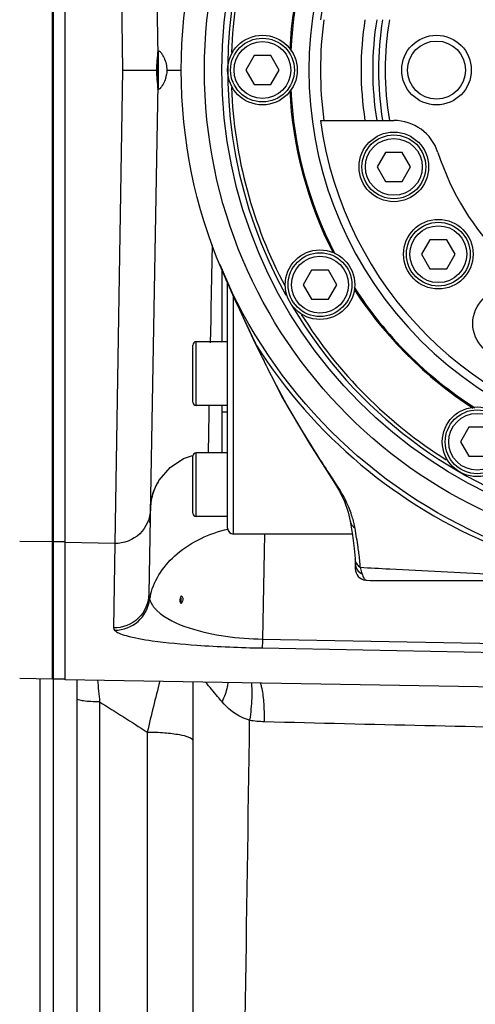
# Model space of a CAD drawing. Header units: millimetres. Extents: x 0 to 4205, y 0 to 2970.
# Tile 14 of 85: x 1136 to 1176, y 2318 to 2403. Entities that reach past the tile are written whole.
import ezdxf

# ---------------------------------------------------------------- set-up
doc = ezdxf.new("R2010")
doc.units = ezdxf.units.MM
doc.header["$LTSCALE"] = 231.275
doc.layers.get('0').update_dxf_attribs({"linetype": 'CONTINUOUS'})
for name, color, linetype in [('204101000011_DXF_DIMENSION', 7, 'CONTINUOUS'), ('304102000050DXF_CONTINUOUS_LINE', 7, 'CONTINUOUS'), ('304102000054DXF_CONTINUOUS_LINE', 7, 'CONTINUOUS'), ('304102000056DXF_CONTINUOUS_LINE', 7, 'CONTINUOUS'), ('304102000058DXF_CONTINUOUS_LINE', 7, 'CONTINUOUS'), ('304102000060DXF_CONTINUOUS_LINE', 7, 'CONTINUOUS'), ('304104000282DXF_CONTINUOUS_LINE', 7, 'CONTINUOUS'), ('304106000052DXF_CONTINUOUS_LINE', 7, 'CONTINUOUS'), ('304109000036DXF_CONTINUOUS_LINE', 7, 'CONTINUOUS'), ('304302000060DXF_CONTINUOUS_LINE', 7, 'CONTINUOUS'), ('304302000063DXF_CONTINUOUS_LINE', 7, 'CONTINUOUS'), ('501023000061DXF_CONTINUOUS_LINE', 7, 'CONTINUOUS'), ('501023000069DXF_CONTINUOUS_LINE', 7, 'CONTINUOUS'), ('501023000105DXF_CONTINUOUS_LINE', 7, 'CONTINUOUS'), ('501023000127DXF_CONTINUOUS_LINE', 7, 'CONTINUOUS'), ('604006000009DXF_CONTINUOUS_LINE', 7, 'CONTINUOUS')]:
    doc.layers.add(name, color=color, linetype=linetype)
doc.styles.get("Standard").update_dxf_attribs({"font": 'txt', "width": 0.7})
doc.dimstyles.new('DIMSTYLE_2', dxfattribs={"dimtxt": 35, "dimasz": 25, "dimexe": 4, "dimexo": 0.2, "dimgap": 1.75, "dimtad": 1, "dimdec": 1, "dimdsep": 46, "dimtxsty": 'Standard', "dimblk": '_FILLED', "dimblk1": '_FILLED', "dimblk2": '_FILLED', "dimcen": 0.09, "dimclrt": 5, "dimazin": 2, "dimtp": 0.01, "dimtm": 0.01, "dimtfac": 1, "dimtdec": 1, "dimtofl": 0, "dimtmove": 0, "dimatfit": 3, "dimldrblk": '_FILLED', "dimfxl": 0, "dimtolj": 1, "dimarcsym": 0})

# ---------------------------------------------------------------- blocks, each defined once
blk = doc.blocks.new('_FILLED')
at = {"color": 0, "linetype": 'ByBlock'}
blk.add_solid([(0, 0), (-1, 0.17), (-1, -0.17)], dxfattribs=at)
blk = doc.blocks.new('*D3')
at = {"layer": '204101000011_DXF_DIMENSION', "color": 2, "linetype": 'Continuous'}
for p, q in [((1075.791, 2364.189), (1075.791, 2558.723)), ((1312.855, 2364.893), (1312.855, 2558.723)), ((1075.791, 2538.723), (1194.323, 2538.723)), ((1312.855, 2538.723), (1194.323, 2538.723))]:
    blk.add_line(p, q, dxfattribs=at)
at = {"layer": '204101000011_DXF_DIMENSION', "color": 2, "linetype": 'Continuous', "xscale": 25, "yscale": 25, "zscale": 25, "rotation": 180}
blk.add_blockref('_FILLED', (1075.791, 2538.723), dxfattribs=at)
at = {"layer": '204101000011_DXF_DIMENSION', "color": 2, "linetype": 'Continuous', "xscale": 25, "yscale": 25, "zscale": 25}
blk.add_blockref('_FILLED', (1312.855, 2538.723), dxfattribs=at)

msp = doc.modelspace()

# ---------------------------------------------------------------- linework, layer by layer
at = {"layer": '304102000050DXF_CONTINUOUS_LINE', "color": 9, "linetype": 'Continuous'}
msp.add_line((1138.151, 2302.483), (1138.151, 2346.173), dxfattribs=at)
at = {"layer": '304102000050DXF_CONTINUOUS_LINE', "color": 7, "linetype": 'Continuous'}
msp.add_line((1139.323, 2305.312), (1139.323, 2346.155), dxfattribs=at)
at = {"layer": '304102000054DXF_CONTINUOUS_LINE', "color": 7, "linetype": 'Continuous'}
for p, q in [((1139.231, 2371.747), (1139.323, 2371.738)), ((1141.323, 2346.08), (1141.323, 2299.621)), ((1151.323, 2345.905), (1151.323, 2294.301))]:
    msp.add_line(p, q, dxfattribs=at)
at = {"layer": '304102000054DXF_CONTINUOUS_LINE', "color": 9, "linetype": 'Continuous'}
for p, q in [((1143.288, 2344.193), (1143.288, 2297.62)), ((1147.393, 2341.593), (1147.393, 2297.549))]:
    msp.add_line(p, q, dxfattribs=at)
for centre, radius, start, end in [((1138.932, 2370.512), 2.191, 79.45561, 82.15139), ((1452.84, 2268.557), 314.058, 165.72998, 166.55246), ((-20067.312, 2638.729), 21225.594, 359.0613419, 359.2006756), ((1157.715, 2351.566), 9.067, 260.4892, 268.50088), ((1266.742, 6537.422), 4196.343, 268.507969, 268.886382)]:
    msp.add_arc(centre, radius, start, end, dxfattribs=at)
for points in [[(1143.106, 2346.065), (1143.167, 2345.441), (1143.228, 2344.817), (1143.288, 2344.193)], [(1157.121, 2345.844), (1157.161, 2345.734), (1157.193, 2345.622), (1157.221, 2345.508)], [(1143.288, 2344.193), (1144.656, 2343.326), (1146.025, 2342.459), (1147.393, 2341.593)]]:
    msp.add_open_spline(points, degree=3, dxfattribs=at)
for points, knots in [([(1153.84, 2344.209), (1153.713, 2344.359), (1153.239, 2344.921), (1152.764, 2345.482), (1152.416, 2345.894)], [0, 0, 0, 0, 0.267438, 1, 1, 1, 1]), ([(1154.341, 2345.867), (1154.33, 2345.738), (1154.241, 2345.164), (1154.035, 2344.614), (1153.84, 2344.209)], [0, 0, 0, 0, 0.223474, 1, 1, 1, 1]), ([(1156.345, 2345.856), (1156.429, 2345.42), (1156.413, 2344.327), (1156.308, 2343.254), (1156.217, 2342.624)], [0, 0, 0, 0, 0.410649, 1, 1, 1, 1]), ([(1157.221, 2345.508), (1157.325, 2345.081), (1157.446, 2344.076), (1157.48, 2343.069), (1157.478, 2342.502)], [0, 0, 0, 0, 0.436933, 1, 1, 1, 1]), ([(1143.288, 2344.193), (1143.036, 2344.193), (1142.58, 2344.205), (1141.943, 2344.26), (1141.589, 2344.326), (1141.323, 2344.408), (1141.323, 2344.469)], [0, 0, 0, 0, 0.375477, 0.693723, 0.90949, 1, 1, 1, 1]), ([(1156.217, 2342.624), (1155.977, 2342.684), (1155.067, 2343.015), (1154.301, 2343.663), (1153.84, 2344.209)], [0, 0, 0, 0, 0.25799, 1, 1, 1, 1]), ([(1147.393, 2341.593), (1147.896, 2341.591), (1148.818, 2341.562), (1150.073, 2341.402), (1150.837, 2341.242), (1151.323, 2340.986), (1151.323, 2340.849)], [0, 0, 0, 0, 0.369602, 0.683773, 0.899685, 1, 1, 1, 1])]:
    msp.add_open_spline(points, degree=3, knots=knots, dxfattribs=at)
at = {"layer": '304102000056DXF_CONTINUOUS_LINE', "color": 7, "linetype": 'Continuous'}
for q in [(1139.223, 2451.155), (1136.4, 2346.204)]:
    msp.add_line((1139.223, 2346.155), q, dxfattribs=at)
at = {"layer": '304102000056DXF_CONTINUOUS_LINE', "color": 9, "linetype": 'Continuous'}
msp.add_line((1139.223, 2357.981), (1136.4, 2358.03), dxfattribs=at)
at = {"layer": '304102000058DXF_CONTINUOUS_LINE', "color": 7, "linetype": 'Continuous'}
for p, q in [((1140.323, 2346.097), (1140.323, 2451.212)), ((1147.653, 2437.023), (1148.302, 2399.86)), ((1148.323, 2400.246), (1148.323, 2400.622)), ((1148.323, 2400.232), (1148.323, 2397.077)), ((1145.27, 2398.655), (1148.223, 2398.655)), ((1148.223, 2398.655), (1148.28, 2398.655)), ((1149.083, 2398.655), (1150.351, 2398.655)), ((1148.302, 2397.449), (1147.653, 2360.286)), ((1148.323, 2396.687), (1148.323, 2397.063)), ((1153.823, 2381.47), (1153.823, 2375.242)), ((1153.823, 2369.742), (1153.823, 2365.665)), ((1148.323, 2363.149), (1148.323, 2363.165)), ((1147.649, 2360.029), (1147.535, 2353.501)), ((1150.323, 2352.668), (1150.323, 2353.126)), ((1194.323, 2345.155), (1140.323, 2346.097))]:
    msp.add_line(p, q, dxfattribs=at)
at = {"layer": '304102000058DXF_CONTINUOUS_LINE', "color": 9, "linetype": 'Continuous'}
for p, q in [((1144.61, 2439.46), (1145.27, 2398.655)), ((1145.27, 2398.655), (1144.61, 2357.849)), ((1152.911, 2378.113), (1153.021, 2383.582)), ((1152.896, 2377.347), (1152.897, 2377.444)), ((1152.897, 2377.444), (1152.9, 2377.55)), ((1152.9, 2377.55), (1152.902, 2377.67)), ((1152.902, 2377.67), (1152.904, 2377.75)), ((1152.904, 2377.75), (1152.905, 2377.816)), ((1152.905, 2377.816), (1152.907, 2377.899)), ((1152.907, 2377.899), (1152.909, 2377.998)), ((1152.909, 2377.998), (1152.911, 2378.113)), ((1152.851, 2375.153), (1152.892, 2377.159)), ((1152.892, 2377.159), (1152.893, 2377.203)), ((1152.893, 2377.203), (1152.894, 2377.266)), ((1152.894, 2377.266), (1152.896, 2377.347)), ((1152.661, 2365.655), (1152.729, 2369.051)), ((1152.729, 2369.051), (1152.742, 2369.689)), ((1144.61, 2357.849), (1140.323, 2357.924)), ((1157.497, 2358.655), (1157.34, 2349.604)), ((1144.61, 2357.849), (1144.483, 2350.563)), ((1157.34, 2349.604), (1185.892, 2349.066)), ((1157.286, 2348.84), (1185.839, 2348.302))]:
    msp.add_line(p, q, dxfattribs=at)
at = {"layer": '304102000058DXF_CONTINUOUS_LINE', "color": 2, "linetype": 'Continuous'}
msp.add_line((1148.293, 2396.943), (1148.294, 2396.991), dxfattribs=at)
at = {"layer": '304102000058DXF_CONTINUOUS_LINE', "color": 7, "linetype": 'Continuous'}
msp.add_lwpolyline([(1148.42, 2363.305), (1149.358, 2364.409), (1150.511, 2365.169), (1151.306, 2365.42)], dxfattribs=at)
for centre, radius, start, end in [((1147.914, 2399.637), 0.842, 40.5517, 43.50528), ((1158.876, 2398.833), 10.597, 179.14752, 180.96588), ((1163.861, 2398.745), 15.583, 177.91408, 179.09519), ((1152.212, 2360.827), 4.529, 149.93806, 152.58805), ((1152.382, 2360.729), 4.726, 148.43954, 149.93899), ((1152.258, 2360.805), 4.58, 152.60448, 158.78511)]:
    msp.add_arc(centre, radius, start, end, dxfattribs=at)
at = {"layer": '304102000058DXF_CONTINUOUS_LINE', "color": 9, "linetype": 'Continuous'}
for centre, radius, start, end in [((1144.601, 2353.387), 3.012, 269.36867, 353.65851), ((1153.147, 2352.078), 5.637, 165.99652, 170.02707), ((1150.171, 2354.101), 2.812, 218.77769, 221.31917), ((1150.42, 2354.323), 3.145, 221.35355, 225.4857)]:
    msp.add_arc(centre, radius, start, end, dxfattribs=at)
at = {"layer": '304102000058DXF_CONTINUOUS_LINE', "color": 2, "linetype": 'Continuous'}
for points in [[(1148.294, 2400.319), (1148.295, 2400.26), (1148.29, 2400.128), (1148.269, 2399.895), (1148.242, 2399.633), (1148.217, 2399.34), (1148.199, 2399.017), (1148.196, 2398.778), (1148.198, 2398.655)], [(1148.323, 2400.622), (1148.311, 2400.604), (1148.295, 2400.55), (1148.291, 2400.463), (1148.292, 2400.412)], [(1148.198, 2398.655), (1148.197, 2398.548), (1148.198, 2398.34), (1148.211, 2398.058), (1148.231, 2397.795), (1148.254, 2397.557), (1148.276, 2397.342), (1148.292, 2397.15), (1148.295, 2397.041), (1148.294, 2396.991)], [(1148.292, 2396.897), (1148.291, 2396.846), (1148.295, 2396.76), (1148.311, 2396.706), (1148.323, 2396.687)], [(1148.323, 2363.165), (1148.238, 2363.023), (1148.061, 2362.691), (1147.831, 2362.061), (1147.695, 2361.397), (1147.665, 2360.978), (1147.662, 2360.784)], [(1147.655, 2360.361), (1147.652, 2360.217), (1147.631, 2359.962), (1147.597, 2359.712), (1147.594, 2359.655), (1147.598, 2359.655)], [(1147.598, 2359.655), (1147.601, 2359.655), (1147.613, 2359.685), (1147.637, 2359.814), (1147.647, 2359.95), (1147.649, 2360.029)]]:
    msp.add_open_spline(points, degree=3, dxfattribs=at)
at = {"layer": '304102000058DXF_CONTINUOUS_LINE', "color": 7, "linetype": 'Continuous'}
for points, knots in [([(1148.352, 2400.292), (1148.357, 2400.296), (1148.368, 2400.303), (1148.381, 2400.305), (1148.387, 2400.305)], [0, 0, 0, 0, 0.500037, 1, 1, 1, 1]), ([(1148.288, 2399.312), (1148.293, 2399.454), (1148.302, 2399.637), (1148.303, 2399.82), (1148.302, 2399.86)], [0, 0, 0, 0, 0.778606, 1, 1, 1, 1]), ([(1148.316, 2400.224), (1148.318, 2400.229), (1148.32, 2400.239), (1148.324, 2400.248), (1148.325, 2400.252)], [0, 0, 0, 0, 0.521088, 1, 1, 1, 1]), ([(1148.325, 2400.252), (1148.328, 2400.259), (1148.334, 2400.271), (1148.342, 2400.282), (1148.346, 2400.286)], [0, 0, 0, 0, 0.536544, 1, 1, 1, 1]), ([(1148.346, 2400.286), (1148.347, 2400.287), (1148.349, 2400.289), (1148.351, 2400.291), (1148.352, 2400.292)], [0, 0, 0, 0, 0.506927, 1, 1, 1, 1]), ([(1148.554, 2400.184), (1148.564, 2400.172), (1148.584, 2400.147), (1148.604, 2400.121), (1148.614, 2400.108)], [0, 0, 0, 0, 0.479601, 1, 1, 1, 1]), ([(1148.709, 2399.962), (1148.758, 2399.88), (1148.966, 2399.475), (1149.076, 2399.015), (1149.083, 2398.655)], [0, 0, 0, 0, 0.209828, 1, 1, 1, 1]), ([(1149.083, 2398.655), (1149.08, 2398.503), (1149.022, 2397.992), (1148.826, 2397.494), (1148.614, 2397.202)], [0, 0, 0, 0, 0.295825, 1, 1, 1, 1]), ([(1148.387, 2397.005), (1148.371, 2397.005), (1148.334, 2397.025), (1148.322, 2397.063), (1148.316, 2397.085)], [0, 0, 0, 0, 0.414824, 1, 1, 1, 1]), ([(1148.463, 2397.037), (1148.451, 2397.028), (1148.427, 2397.013), (1148.399, 2397.005), (1148.387, 2397.005)], [0, 0, 0, 0, 0.56821, 1, 1, 1, 1]), ([(1148.525, 2397.094), (1148.515, 2397.083), (1148.495, 2397.063), (1148.474, 2397.045), (1148.463, 2397.037)], [0, 0, 0, 0, 0.535285, 1, 1, 1, 1]), ([(1148.614, 2397.202), (1148.599, 2397.182), (1148.571, 2397.145), (1148.54, 2397.109), (1148.525, 2397.094)], [0, 0, 0, 0, 0.532516, 1, 1, 1, 1]), ([(1148.356, 2363.202), (1148.371, 2363.228), (1148.399, 2363.25), (1148.41, 2363.305), (1148.42, 2363.305)], [0, 0, 0, 0, 0.740658, 1, 1, 1, 1]), ([(1147.662, 2360.767), (1147.664, 2360.904), (1147.697, 2361.48), (1147.829, 2362.052), (1147.988, 2362.462)], [0, 0, 0, 0, 0.237961, 1, 1, 1, 1]), ([(1147.644, 2360.005), (1147.636, 2360.005), (1147.654, 2360.054), (1147.646, 2360.073), (1147.647, 2360.096)], [0, 0, 0, 0, 0.251477, 1, 1, 1, 1]), ([(1150.323, 2353.33), (1150.341, 2353.317), (1150.376, 2353.289), (1150.403, 2353.253), (1150.414, 2353.234)], [0, 0, 0, 0, 0.491013, 1, 1, 1, 1]), ([(1150.414, 2353.234), (1150.434, 2353.2), (1150.492, 2352.994), (1150.393, 2352.786), (1150.323, 2352.632)], [0, 0, 0, 0, 0.18601, 1, 1, 1, 1])]:
    msp.add_open_spline(points, degree=3, knots=knots, dxfattribs=at)
for points in [[(1148.387, 2400.305), (1148.442, 2400.305), (1148.487, 2400.256), (1148.525, 2400.216)], [(1148.3, 2399.987), (1148.298, 2400.066), (1148.296, 2400.148), (1148.316, 2400.224)], [(1148.614, 2400.108), (1148.648, 2400.061), (1148.679, 2400.012), (1148.709, 2399.962)], [(1148.293, 2397.859), (1148.283, 2398.124), (1148.276, 2398.39), (1148.28, 2398.655)], [(1148.301, 2397.642), (1148.299, 2397.714), (1148.296, 2397.787), (1148.293, 2397.859)], [(1148.316, 2397.085), (1148.296, 2397.162), (1148.298, 2397.243), (1148.3, 2397.322)], [(1148.302, 2397.449), (1148.303, 2397.513), (1148.302, 2397.578), (1148.301, 2397.642)], [(1147.647, 2360.096), (1147.65, 2360.159), (1147.652, 2360.222), (1147.653, 2360.286)], [(1150.238, 2352.915), (1150.238, 2353.056), (1150.275, 2353.197), (1150.323, 2353.33)], [(1150.323, 2352.632), (1150.26, 2352.708), (1150.238, 2352.817), (1150.238, 2352.915)]]:
    msp.add_open_spline(points, degree=3, dxfattribs=at)
at = {"layer": '304102000058DXF_CONTINUOUS_LINE', "color": 9, "linetype": 'Continuous'}
for points, knots in [([(1147.662, 2360.773), (1147.649, 2360.013), (1146.975, 2358.437), (1145.374, 2357.836), (1144.61, 2357.849)], [0, 0, 0, 0, 0.498589, 1, 1, 1, 1]), ([(1147.677, 2353.442), (1148.015, 2354.795), (1149.892, 2357.444), (1152.756, 2358.706), (1154.333, 2359.087)], [0, 0, 0, 0, 0.462168, 1, 1, 1, 1]), ([(1147.535, 2353.501), (1147.522, 2352.737), (1146.851, 2351.157), (1145.248, 2350.549), (1144.483, 2350.563)], [0, 0, 0, 0, 0.49946, 1, 1, 1, 1]), ([(1147.595, 2353.054), (1147.649, 2352.864), (1147.772, 2352.615), (1147.933, 2352.397), (1147.979, 2352.34)], [0, 0, 0, 0, 0.729278, 1, 1, 1, 1]), ([(1148.215, 2352.08), (1148.967, 2351.339), (1152.024, 2350.029), (1155.203, 2349.651), (1157.34, 2349.604)], [0, 0, 0, 0, 0.330735, 1, 1, 1, 1]), ([(1144.568, 2350.375), (1144.663, 2350.27), (1144.996, 2350.086), (1146.068, 2349.73), (1148.335, 2349.361), (1152.243, 2348.998), (1155.41, 2348.875), (1157.286, 2348.84)], [0, 0, 0, 0, 0.032946, 0.085783, 0.263761, 0.563597, 1, 1, 1, 1]), ([(1157.339, 2349.604), (1157.331, 2349.425), (1157.306, 2349.174), (1157.311, 2348.912), (1157.286, 2348.84)], [0, 0, 0, 0, 0.699847, 1, 1, 1, 1])]:
    msp.add_open_spline(points, degree=3, knots=knots, dxfattribs=at)
for points in [[(1147.535, 2353.501), (1147.532, 2353.35), (1147.555, 2353.199), (1147.595, 2353.054)], [(1144.483, 2350.563), (1144.482, 2350.494), (1144.522, 2350.426), (1144.568, 2350.375)]]:
    msp.add_open_spline(points, degree=3, dxfattribs=at)
at = {"layer": '304102000060DXF_CONTINUOUS_LINE', "color": 7, "linetype": 'Continuous'}
for p, q in [((1153.642, 2381.89), (1153.64, 2381.894)), ((1163.484, 2363.154), (1163.485, 2363.153)), ((1164.892, 2359.769), (1164.893, 2359.769)), ((1165.225, 2357.426), (1165.299, 2356.542)), ((1165.299, 2356.542), (1165.299, 2356.542)), ((1165.323, 2356.429), (1165.323, 2355.68)), ((1167.457, 2354.655), (1178.336, 2354.655))]:
    msp.add_line(p, q, dxfattribs=at)
at = {"layer": '304102000060DXF_CONTINUOUS_LINE', "color": 9, "linetype": 'Continuous'}
for p, q in [((1156.725, 2375.03), (1156.812, 2374.923)), ((1156.812, 2374.923), (1156.756, 2375.043)), ((1163.485, 2363.153), (1163.689, 2362.959)), ((1163.689, 2362.959), (1163.541, 2363.184))]:
    msp.add_line(p, q, dxfattribs=at)
at = {"layer": '304102000060DXF_CONTINUOUS_LINE', "color": 7, "linetype": 'Continuous'}
for points in [[(1153.642, 2381.89), (1154.672, 2379.499), (1155.787, 2377.062), (1156.725, 2375.03)], [(1156.725, 2375.03), (1159.007, 2370.477), (1161.399, 2366.406), (1163.484, 2363.154)], [(1163.485, 2363.153), (1163.952, 2362.369), (1164.394, 2361.452), (1164.712, 2360.557), (1164.893, 2359.769)], [(1164.892, 2359.769), (1165.083, 2358.559), (1165.225, 2357.426)], [(1165.299, 2356.542), (1165.311, 2356.353), (1165.322, 2356.181), (1165.323, 2356.131)]]:
    msp.add_lwpolyline(points, dxfattribs=at)
for radius in [44, 40.5]:
    msp.add_circle((1194.323, 2398.655), radius, dxfattribs=at)
at = {"layer": '304102000060DXF_CONTINUOUS_LINE', "color": 9, "linetype": 'Continuous'}
msp.add_circle((1194.323, 2398.655), 42, dxfattribs=at)
for centre, radius, start, end in [((1194.323, 2398.655), 44.388, 212.32037, 247.73139), ((1215.043, 2401.559), 64.034, 204.58063, 205.8808), ((1217.308, 2402.663), 66.554, 205.88451, 207.53116), ((1156.892, 2357.606), 8.551, 13.90957, 17.29362), ((1157.213, 2357.687), 8.22, 10.2733, 13.90209), ((1166.229, 2356.598), 0.932, 183.45605, 193.02642), ((1166.215, 2356.595), 0.918, 193.04597, 194.60172)]:
    msp.add_arc(centre, radius, start, end, dxfattribs=at)
at = {"layer": '304102000060DXF_CONTINUOUS_LINE', "color": 7, "linetype": 'Continuous'}
for centre, radius, start, end in [((1166.323, 2355.68), 1, 179.98382, 264.72957), ((1166.396, 2356.483), 1.806, 264.77115, 267.68068), ((1167.454, 2382.384), 27.729, 267.66215, 270.00585)]:
    msp.add_arc(centre, radius, start, end, dxfattribs=at)
at = {"layer": '304102000060DXF_CONTINUOUS_LINE', "color": 9, "linetype": 'Continuous'}
for points, knots in [([(1156.756, 2375.043), (1156.497, 2375.595), (1155.421, 2377.859), (1154.365, 2380.135), (1153.642, 2381.89)], [0, 0, 0, 0, 0.243315, 1, 1, 1, 1]), ([(1163.541, 2363.184), (1163.117, 2363.827), (1161.254, 2366.662), (1159.503, 2369.575), (1158.291, 2371.9)], [0, 0, 0, 0, 0.227218, 1, 1, 1, 1]), ([(1165.057, 2360.148), (1164.993, 2360.352), (1164.647, 2361.337), (1164.145, 2362.265), (1163.689, 2362.959)], [0, 0, 0, 0, 0.204224, 1, 1, 1, 1]), ([(1165.636, 2357.006), (1165.615, 2357.18), (1165.518, 2357.898), (1165.399, 2358.613), (1165.301, 2359.153)], [0, 0, 0, 0, 0.242918, 1, 1, 1, 1]), ([(1165.323, 2356.129), (1165.323, 2355.94), (1165.44, 2355.552), (1165.754, 2355.298), (1165.93, 2355.224)], [0, 0, 0, 0, 0.498007, 1, 1, 1, 1]), ([(1165.93, 2355.224), (1165.917, 2355.264), (1165.854, 2355.451), (1165.796, 2355.64), (1165.757, 2355.791)], [0, 0, 0, 0, 0.210023, 1, 1, 1, 1]), ([(1165.757, 2355.791), (1166.6, 2355.745), (1170.403, 2355.54), (1174.206, 2355.347), (1177.167, 2355.219)], [0, 0, 0, 0, 0.221756, 1, 1, 1, 1]), ([(1166.232, 2354.684), (1166.166, 2354.726), (1166.043, 2354.907), (1165.97, 2355.1), (1165.93, 2355.224)], [0, 0, 0, 0, 0.374798, 1, 1, 1, 1])]:
    msp.add_open_spline(points, degree=3, knots=knots, dxfattribs=at)
for points in [[(1164.893, 2359.769), (1164.934, 2359.526), (1165.095, 2359.288), (1165.301, 2359.153)], [(1165.327, 2356.363), (1165.357, 2356.247), (1165.412, 2356.134), (1165.485, 2356.038)], [(1165.757, 2355.791), (1165.729, 2356.197), (1165.687, 2356.602), (1165.636, 2357.006)], [(1165.485, 2356.038), (1165.558, 2355.94), (1165.652, 2355.855), (1165.757, 2355.791)]]:
    msp.add_open_spline(points, degree=3, dxfattribs=at)
at = {"layer": '304104000282DXF_CONTINUOUS_LINE', "color": 7, "linetype": 'Continuous'}
msp.add_line((1162.316, 2394.311), (1168.645, 2394.311), dxfattribs=at)
for radius in [3, 2.5]:
    msp.add_circle((1172.323, 2398.655), radius, dxfattribs=at)
for centre, radius, start, end in [((1194.323, 2398.655), 33, 55.41446, 34.54877), ((1194.323, 2398.655), 32.3, 97.72811, 172.27189), ((1194.323, 2398.655), 32, 172.19899, 187.80101), ((1194.323, 2398.655), 27.5, 170.91242, 189.08758), ((1194.323, 2398.655), 27, 170.74267, 189.25733), ((1194.323, 2398.655), 26.423, 170.53855, 189.46145), ((1194.323, 2398.655), 32.3, 187.72811, 262.27189), ((1168.645, 2390.311), 4, 18, 90), ((1194.323, 2398.655), 23, 198, 252)]:
    msp.add_arc(centre, radius, start, end, dxfattribs=at)
at = {"layer": '304104000282DXF_CONTINUOUS_LINE', "color": 9, "linetype": 'Continuous'}
msp.add_arc((1194.323, 2398.655), 28.5, 171.23384, 188.76616, dxfattribs=at)
at = {"layer": '304106000052DXF_CONTINUOUS_LINE', "color": 7, "linetype": 'Continuous'}
for p, q in [((1139.323, 2346.155), (1139.323, 2451.155)), ((1140.323, 2367.655), (1140.323, 2429.655)), ((1140.323, 2346.155), (1139.323, 2346.155))]:
    msp.add_line(p, q, dxfattribs=at)
at = {"layer": '304106000052DXF_CONTINUOUS_LINE', "color": 9, "linetype": 'Continuous'}
msp.add_line((1140.323, 2357.981), (1139.323, 2357.981), dxfattribs=at)
at = {"layer": '304109000036DXF_CONTINUOUS_LINE', "color": 7, "linetype": 'Continuous'}
msp.add_line((1139.323, 2381.682), (1139.223, 2381.682), dxfattribs=at)
at = {"layer": '304302000060DXF_CONTINUOUS_LINE', "color": 7, "linetype": 'Continuous'}
for p, q in [((1154.323, 2371.601), (1154.323, 2380.309)), ((1154.323, 2360.841), (1154.323, 2370.063)), ((1154.323, 2369.155), (1153.823, 2369.155)), ((1154.323, 2359.155), (1154.323, 2360.165)), ((1165.068, 2358.655), (1154.823, 2358.655))]:
    msp.add_line(p, q, dxfattribs=at)
at = {"layer": '304302000060DXF_CONTINUOUS_LINE', "color": 9, "linetype": 'Continuous'}
msp.add_line((1154.823, 2358.655), (1154.823, 2379.169), dxfattribs=at)
at = {"layer": '304302000060DXF_CONTINUOUS_LINE', "color": 7, "linetype": 'Continuous'}
msp.add_arc((1154.823, 2359.155), 0.5, 180.00001, 270, dxfattribs=at)
at = {"layer": '304302000063DXF_CONTINUOUS_LINE', "color": 7, "linetype": 'Continuous'}
for radius, start, end in [(40, 63.52975, 209.00286), (39.7, 152.0028, 177.82388), (40, 210.6021, 25.93428), (34.7, 152.98366, 177.07713), (34.6, 152.75139, 177.29514), (39.7, 182.17612, 207.9972), (34.6, 182.70486, 207.24861), (34.7, 182.92287, 207.01634), (34.6, 212.75216, 237.3029), (34.7, 212.97684, 237.09764), (39.7, 212.04231, 237.79935)]:
    msp.add_arc((1194.323, 2398.655), radius, start, end, dxfattribs=at)
at = {"layer": '501023000061DXF_CONTINUOUS_LINE', "color": 7, "linetype": 'Continuous'}
for p, q in [((1151.323, 2370.042), (1151.323, 2374.942)), ((1154.323, 2375.242), (1151.623, 2375.242)), ((1154.323, 2369.905), (1154.323, 2371.616)), ((1154.323, 2369.742), (1151.623, 2369.742)), ((1154.323, 2365.665), (1151.623, 2365.665)), ((1151.323, 2360.465), (1151.323, 2365.365)), ((1154.323, 2360.165), (1154.323, 2360.841)), ((1154.323, 2360.165), (1151.623, 2360.165))]:
    msp.add_line(p, q, dxfattribs=at)
at = {"layer": '501023000061DXF_CONTINUOUS_LINE', "color": 9, "linetype": 'Continuous'}
for p, q in [((1151.623, 2369.742), (1151.623, 2375.242)), ((1151.623, 2360.165), (1151.623, 2365.665))]:
    msp.add_line(p, q, dxfattribs=at)
at = {"layer": '501023000061DXF_CONTINUOUS_LINE', "color": 7, "linetype": 'Continuous'}
for centre, start, end in [((1151.623, 2374.942), 90, 180), ((1151.623, 2370.042), 180, 270), ((1151.623, 2365.365), 90, 180), ((1151.623, 2360.465), 180, 270)]:
    msp.add_arc(centre, 0.3, start, end, dxfattribs=at)
at = {"layer": '501023000069DXF_CONTINUOUS_LINE', "color": 7, "linetype": 'Continuous'}
for p, q in [((1139.323, 2400.655), (1139.223, 2400.655)), ((1139.323, 2396.655), (1139.223, 2396.655)), ((1139.323, 2363.655), (1139.223, 2363.655)), ((1139.323, 2359.655), (1139.223, 2359.655)), ((1139.323, 2359.155), (1139.223, 2359.155)), ((1139.323, 2356.155), (1139.223, 2356.155)), ((1139.323, 2352.155), (1139.223, 2352.155)), ((1139.323, 2348.655), (1139.223, 2348.655))]:
    msp.add_line(p, q, dxfattribs=at)
at = {"layer": '501023000069DXF_CONTINUOUS_LINE', "color": 2, "linetype": 'Continuous'}
for p, q in [((1139.323, 2400.155), (1139.223, 2400.155)), ((1139.323, 2397.155), (1139.223, 2397.155)), ((1139.323, 2363.155), (1139.223, 2363.155)), ((1139.323, 2360.155), (1139.223, 2360.155)), ((1139.323, 2358.655), (1139.223, 2358.655)), ((1139.323, 2355.655), (1139.223, 2355.655)), ((1139.323, 2352.655), (1139.223, 2352.655)), ((1139.323, 2349.155), (1139.223, 2349.155))]:
    msp.add_line(p, q, dxfattribs=at)
at = {"layer": '501023000105DXF_CONTINUOUS_LINE', "color": 7, "linetype": 'Continuous'}
for p, q in [((1156.601, 2399.905), (1155.88, 2398.655)), ((1158.045, 2399.905), (1156.601, 2399.905)), ((1158.766, 2398.655), (1158.045, 2399.905)), ((1155.88, 2398.655), (1156.601, 2397.405)), ((1158.045, 2397.405), (1158.766, 2398.655)), ((1156.601, 2397.405), (1158.045, 2397.405)), ((1161.558, 2381.405), (1160.837, 2380.155)), ((1163.002, 2381.405), (1161.558, 2381.405)), ((1163.723, 2380.155), (1163.002, 2381.405)), ((1160.837, 2380.155), (1161.558, 2378.905)), ((1163.002, 2378.905), (1163.723, 2380.155)), ((1161.558, 2378.905), (1163.002, 2378.905)), ((1175.101, 2367.862), (1174.38, 2366.612)), ((1176.545, 2367.862), (1175.101, 2367.862)), ((1174.38, 2366.612), (1175.101, 2365.362)), ((1175.101, 2365.362), (1176.545, 2365.362))]:
    msp.add_line(p, q, dxfattribs=at)
for centre in [(1157.323, 2398.655), (1162.28, 2380.155), (1175.823, 2366.612)]:
    msp.add_circle(centre, 2.75, dxfattribs=at)
at = {"layer": '501023000105DXF_CONTINUOUS_LINE', "color": 9, "linetype": 'Continuous'}
for centre in [(1157.323, 2398.655), (1162.28, 2380.155), (1175.823, 2366.612)]:
    msp.add_circle(centre, 2.45, dxfattribs=at)
at = {"layer": '501023000127DXF_CONTINUOUS_LINE', "color": 7, "linetype": 'Continuous'}
for p, q in [((1167.923, 2391.561), (1167.201, 2390.311)), ((1169.366, 2391.561), (1167.923, 2391.561)), ((1170.088, 2390.311), (1169.366, 2391.561)), ((1167.201, 2390.311), (1167.923, 2389.061)), ((1169.366, 2389.061), (1170.088, 2390.311)), ((1167.923, 2389.061), (1169.366, 2389.061)), ((1171.758, 2384.035), (1171.036, 2382.785)), ((1173.201, 2384.035), (1171.758, 2384.035)), ((1173.923, 2382.785), (1173.201, 2384.035)), ((1171.036, 2382.785), (1171.758, 2381.535)), ((1173.201, 2381.535), (1173.923, 2382.785)), ((1171.758, 2381.535), (1173.201, 2381.535))]:
    msp.add_line(p, q, dxfattribs=at)
for centre in [(1168.645, 2390.311), (1172.48, 2382.785)]:
    msp.add_circle(centre, 2.75, dxfattribs=at)
at = {"layer": '501023000127DXF_CONTINUOUS_LINE', "color": 9, "linetype": 'Continuous'}
for centre in [(1168.645, 2390.311), (1172.48, 2382.785)]:
    msp.add_circle(centre, 2.45, dxfattribs=at)
at = {"layer": '604006000009DXF_CONTINUOUS_LINE', "color": 7, "linetype": 'Continuous'}
for centre in [(1157.323, 2398.655), (1168.645, 2390.311), (1172.48, 2382.785), (1162.28, 2380.155), (1178.453, 2376.811), (1175.823, 2366.612)]:
    msp.add_circle(centre, 3, dxfattribs=at)

# ---------------------------------------------------------------- dimensions: what is measured, and where the dimension line sits
at = {"layer": '204101000011_DXF_DIMENSION', "color": 2, "linetype": 'Continuous'}
dim = msp.add_linear_dim(base=(1075.791, 2538.723), p1=(1312.855, 2364.693), p2=(1075.791, 2363.989), angle=180, dimstyle='DIMSTYLE_2', dxfattribs=at)
dim.commit()
dim.dimension.update_dxf_attribs({"geometry": '*D3', "text_midpoint": (1133.073, 2538.723), "dimtype": 160})

doc.saveas('drawing.dxf')
